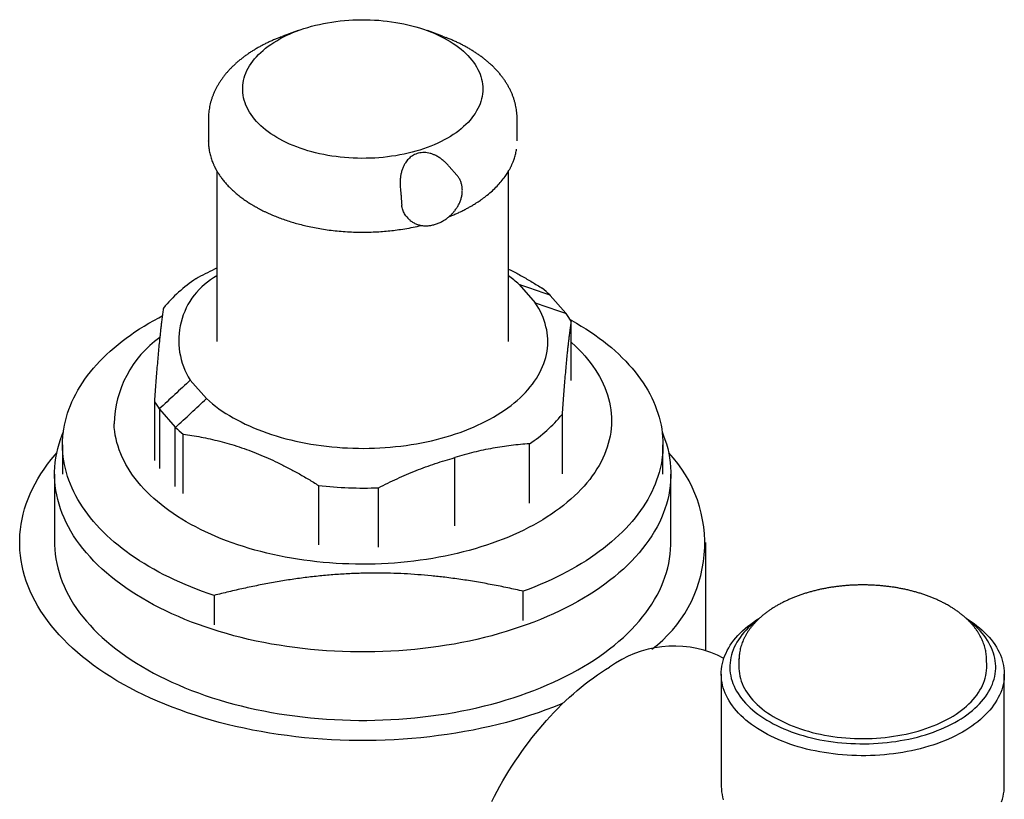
# Model space of a CAD drawing. Header units: millimetres. Extents: x 8 to 968, y 12 to 1099.
# Tile 17 of 73: x 895 to 953, y 126 to 172. Entities that reach past the tile are written whole.
import ezdxf

# ---------------------------------------------------------------- set-up
doc = ezdxf.new("R2010")
doc.units = ezdxf.units.MM

msp = doc.modelspace()

# ---------------------------------------------------------------- linework, layer by layer
at = {"color": 7, "linetype": 'Continuous', "lineweight": 30}
for p, q in [((911.475, 171.064), (910.591, 170.738)), ((919.901, 170.738), (919.016, 171.064)), ((910.457, 170.687), (910.591, 170.738)), ((906.246, 165.909), (906.246, 164.638)), ((924.246, 164.638), (924.246, 165.909)), ((906.246, 164.62), (906.246, 164.638)), ((924.246, 164.638), (924.246, 164.632)), ((920.731, 162.639), (920.285, 163.149)), ((906.746, 162.877), (906.746, 152.943)), ((923.746, 152.943), (923.746, 162.878)), ((917.805, 160.212), (917.87, 160.138)), ((924.359, 156.273), (925.3, 155.197)), ((926.165, 155.647), (926.178, 155.632)), ((926.165, 155.647), (926.167, 155.644)), ((926.168, 155.644), (926.165, 155.647)), ((926.167, 155.644), (926.178, 155.632)), ((926.178, 155.632), (926.168, 155.644)), ((926.178, 155.632), (926.179, 155.63)), ((926.179, 155.63), (927.09, 154.588)), ((927.09, 154.588), (927.103, 154.574)), ((927.103, 154.574), (927.105, 154.571)), ((927.392, 150.667), (927.392, 154.123)), ((905.192, 150.688), (906.132, 149.613)), ((903.099, 149.46), (903.099, 146.004)), ((903.388, 149.008), (903.386, 149.011)), ((903.386, 149.011), (903.389, 149.008)), ((903.399, 148.996), (903.388, 149.008)), ((903.389, 149.008), (903.399, 148.996)), ((903.399, 148.996), (903.401, 148.994)), ((903.401, 148.994), (904.312, 147.952)), ((903.401, 148.994), (903.401, 145.538)), ((926.862, 148.688), (926.862, 145.232)), ((904.312, 147.952), (904.324, 147.938)), ((904.312, 144.496), (904.312, 147.952)), ((904.324, 147.938), (904.327, 147.935)), ((904.782, 144.079), (904.782, 147.535)), ((924.966, 143.528), (924.966, 146.984)), ((897.746, 146.921), (897.746, 145.215)), ((932.746, 145.215), (932.746, 146.921)), ((920.607, 142.202), (920.607, 146.173)), ((897.283, 145.215), (897.283, 141.231)), ((933.208, 141.231), (933.208, 145.215)), ((912.67, 144.553), (912.67, 141.097)), ((916.17, 140.965), (916.17, 144.421)), ((935.246, 134.972), (935.246, 141.231)), ((924.604, 136.679), (924.604, 138.384)), ((906.581, 138.144), (906.581, 136.438)), ((936.29, 134.46), (935.922, 134.667)), ((937.177, 134.438), (937.168, 134.023)), ((937.177, 134.438), (937.177, 134.443)), ((951.617, 134.021), (951.608, 134.436)), ((951.608, 134.436), (951.609, 134.432)), ((936.143, 133.563), (936.142, 127.03)), ((952.642, 127.028), (952.643, 133.561))]:
    msp.add_line(p, q, dxfattribs=at)
at = {"color": 7, "linetype": 'Continuous', "lineweight": 30, "flags": 128}
for points in [[(921.495, 169.48), (921.604, 169.35), (921.705, 169.217), (921.798, 169.082), (921.882, 168.945), (921.958, 168.807), (922.025, 168.667), (922.083, 168.526), (922.132, 168.384), (922.173, 168.241), (922.205, 168.097), (922.227, 167.952), (922.241, 167.807), (922.246, 167.662), (922.241, 167.517), (922.228, 167.372), (922.206, 167.228), (922.174, 167.084), (922.134, 166.941), (922.085, 166.798), (922.027, 166.657), (921.96, 166.517), (921.885, 166.379), (921.801, 166.242), (921.708, 166.107), (921.608, 165.974), (921.499, 165.844), (921.382, 165.715), (921.257, 165.589), (921.124, 165.466), (920.984, 165.346), (920.837, 165.228), (920.682, 165.114), (920.52, 165.003), (920.351, 164.895), (920.176, 164.791), (919.995, 164.691), (919.807, 164.594), (919.613, 164.502), (919.414, 164.413), (919.21, 164.329), (919, 164.249), (918.786, 164.173), (918.567, 164.102), (918.343, 164.036), (918.116, 163.974), (917.885, 163.917), (917.65, 163.865), (917.413, 163.817), (917.173, 163.775), (916.93, 163.737), (916.685, 163.705), (916.438, 163.678), (916.19, 163.656), (915.94, 163.639), (915.69, 163.627), (915.438, 163.62), (915.187, 163.619), (914.936, 163.623), (914.685, 163.632), (914.435, 163.646), (914.186, 163.665), (913.938, 163.69), (913.692, 163.719), (913.448, 163.754), (913.207, 163.794), (912.967, 163.839), (912.731, 163.888), (912.498, 163.943), (912.269, 164.002), (912.044, 164.066), (911.822, 164.135), (911.605, 164.208), (911.393, 164.286), (911.186, 164.368), (910.984, 164.454), (910.787, 164.544), (910.596, 164.639), (910.411, 164.737), (910.233, 164.839), (910.061, 164.945), (909.895, 165.054), (909.737, 165.167), (909.585, 165.282), (909.441, 165.401), (909.304, 165.523), (909.175, 165.647), (909.054, 165.775), (908.941, 165.904), (908.836, 166.036), (908.739, 166.17), (908.65, 166.306), (908.57, 166.443), (908.499, 166.582), (908.436, 166.723), (908.383, 166.864), (908.338, 167.007), (908.301, 167.151), (908.274, 167.295), (908.256, 167.44), (908.247, 167.585), (908.247, 167.73), (908.256, 167.875), (908.273, 168.019), (908.3, 168.164), (908.336, 168.307), (908.381, 168.45), (908.434, 168.592), (908.497, 168.732), (908.568, 168.871), (908.647, 169.009), (908.736, 169.145), (908.832, 169.279), (908.937, 169.411), (909.05, 169.54), (909.171, 169.668), (909.3, 169.792), (909.436, 169.914), (909.58, 170.033), (909.731, 170.149), (909.889, 170.261), (910.055, 170.371), (910.227, 170.477), (910.405, 170.579), (910.59, 170.677), (910.78, 170.772), (910.977, 170.862), (911.179, 170.949), (911.386, 171.031), (911.598, 171.109), (911.815, 171.182), (912.036, 171.251), (912.261, 171.315), (912.49, 171.375), (912.723, 171.429), (912.959, 171.479), (913.198, 171.524), (913.44, 171.564), (913.684, 171.599), (913.93, 171.629), (914.177, 171.653), (914.426, 171.673), (914.676, 171.687), (914.927, 171.697), (915.178, 171.7), (915.43, 171.699), (915.681, 171.693), (915.931, 171.681), (916.181, 171.664), (916.429, 171.642), (916.676, 171.615), (916.921, 171.583), (917.164, 171.546), (917.405, 171.504), (917.642, 171.456), (917.877, 171.404), (918.108, 171.347), (918.335, 171.286), (918.559, 171.219), (918.778, 171.148), (918.993, 171.073), (919.203, 170.993), (919.407, 170.909), (919.607, 170.821), (919.8, 170.728), (919.988, 170.632), (920.17, 170.532), (920.345, 170.428), (920.514, 170.32), (920.676, 170.209), (920.831, 170.095), (920.979, 169.978), (921.12, 169.858), (921.253, 169.734), (921.378, 169.609), (921.495, 169.48)], [(919.901, 170.738), (920.097, 170.663), (920.102, 170.661)], [(906.132, 149.613), (906.302, 149.462), (906.48, 149.314), (906.666, 149.17), (906.858, 149.028), (907.058, 148.89), (907.264, 148.755), (907.477, 148.624), (907.696, 148.496), (907.922, 148.372), (908.154, 148.252), (908.392, 148.135), (908.635, 148.023), (908.884, 147.915), (909.138, 147.811), (909.398, 147.711), (909.662, 147.616), (909.931, 147.525), (910.205, 147.438), (910.482, 147.356), (910.764, 147.279), (911.049, 147.207), (911.338, 147.139), (911.63, 147.077), (911.925, 147.019), (912.223, 146.966), (912.524, 146.918), (912.826, 146.875), (913.131, 146.837), (913.438, 146.804), (913.746, 146.777), (914.055, 146.754), (914.365, 146.737), (914.676, 146.725), (914.988, 146.718), (915.299, 146.716), (915.611, 146.72), (915.922, 146.729), (916.233, 146.742), (916.543, 146.762), (916.852, 146.786), (917.159, 146.815), (917.465, 146.85), (917.769, 146.889), (918.071, 146.934), (918.371, 146.983), (918.668, 147.038), (918.962, 147.098), (919.253, 147.162), (919.541, 147.231), (919.825, 147.305), (920.105, 147.384), (920.381, 147.467), (920.653, 147.555), (920.921, 147.648), (921.183, 147.745), (921.441, 147.846), (921.694, 147.951), (921.941, 148.061), (922.182, 148.175), (922.418, 148.292), (922.648, 148.414), (922.871, 148.539), (923.089, 148.668), (923.299, 148.801), (923.503, 148.937), (923.7, 149.077), (923.89, 149.219), (924.073, 149.365), (924.248, 149.514), (924.416, 149.665), (924.577, 149.82), (924.729, 149.977), (924.873, 150.136), (925.01, 150.298), (925.138, 150.462), (925.258, 150.628), (925.37, 150.796), (925.473, 150.966), (925.568, 151.137), (925.654, 151.31), (925.731, 151.484), (925.8, 151.66), (925.86, 151.836), (925.911, 152.014), (925.953, 152.192), (925.986, 152.371), (926.01, 152.551), (926.025, 152.73), (926.031, 152.91), (926.028, 153.09), (926.016, 153.27), (925.996, 153.45), (925.966, 153.629), (925.927, 153.807), (925.879, 153.985), (925.823, 154.162), (925.757, 154.338), (925.683, 154.513), (925.6, 154.686), (925.508, 154.858), (925.408, 155.028), (925.3, 155.197)], [(906.581, 138.144), (906.235, 138.26), (905.894, 138.382), (905.558, 138.507), (905.227, 138.637), (904.902, 138.772), (904.582, 138.911), (904.267, 139.054), (903.958, 139.201), (903.655, 139.352), (903.358, 139.507), (903.067, 139.666), (902.783, 139.829), (902.505, 139.995), (902.234, 140.165), (901.97, 140.339), (901.712, 140.516), (901.462, 140.696), (901.219, 140.88), (900.983, 141.067), (900.755, 141.257), (900.534, 141.45), (900.321, 141.645), (900.116, 141.844), (899.919, 142.045), (899.729, 142.249), (899.548, 142.455), (899.375, 142.664), (899.211, 142.874), (899.055, 143.087), (898.907, 143.302), (898.768, 143.519), (898.637, 143.737), (898.515, 143.958), (898.402, 144.179), (898.298, 144.402), (898.203, 144.627), (898.116, 144.853), (898.039, 145.079), (897.97, 145.307), (897.911, 145.536), (897.861, 145.765), (897.819, 145.995), (897.787, 146.226), (897.764, 146.456), (897.75, 146.687), (897.746, 146.918), (897.75, 147.15), (897.764, 147.381), (897.787, 147.611), (897.819, 147.842), (897.86, 148.072), (897.91, 148.301), (897.969, 148.53), (898.037, 148.758), (898.115, 148.984), (898.201, 149.21), (898.296, 149.435), (898.4, 149.658), (898.513, 149.88), (898.635, 150.1), (898.765, 150.318), (898.904, 150.535), (899.052, 150.75), (899.208, 150.963), (899.372, 151.174), (899.545, 151.382), (899.726, 151.589), (899.915, 151.792), (900.112, 151.994), (900.317, 152.192), (900.53, 152.388), (900.75, 152.581), (900.978, 152.771), (901.214, 152.958), (901.457, 153.142), (901.707, 153.322), (901.964, 153.499), (902.228, 153.673), (902.499, 153.843), (902.777, 154.01), (903.061, 154.172), (903.352, 154.331), (903.562, 154.442)], [(927.329, 154.228), (927.424, 154.176), (927.708, 154.013), (927.986, 153.847), (928.257, 153.676), (928.522, 153.503), (928.779, 153.326), (929.029, 153.145), (929.273, 152.962), (929.508, 152.775), (929.737, 152.585), (929.957, 152.392), (930.17, 152.196), (930.375, 151.998), (930.573, 151.796), (930.762, 151.593), (930.943, 151.387), (931.116, 151.178), (931.28, 150.967), (931.437, 150.755), (931.584, 150.54), (931.724, 150.323), (931.854, 150.104), (931.976, 149.884), (932.089, 149.662), (932.193, 149.439), (932.289, 149.215), (932.375, 148.989), (932.452, 148.762), (932.521, 148.534), (932.58, 148.306), (932.631, 148.076), (932.672, 147.847), (932.704, 147.616), (932.727, 147.385), (932.741, 147.154), (932.746, 146.923), (932.741, 146.692), (932.728, 146.461), (932.705, 146.23), (932.673, 146), (932.632, 145.77), (932.582, 145.541), (932.522, 145.312), (932.454, 145.084), (932.377, 144.857), (932.29, 144.632), (932.195, 144.407), (932.091, 144.184), (931.978, 143.962), (931.857, 143.742), (931.726, 143.523), (931.587, 143.306), (931.44, 143.092), (931.284, 142.879), (931.119, 142.668), (930.947, 142.459), (930.766, 142.253), (930.577, 142.049), (930.38, 141.848), (930.175, 141.65), (929.962, 141.454), (929.741, 141.261), (929.513, 141.071), (929.277, 140.884), (929.035, 140.7), (928.784, 140.52), (928.527, 140.342), (928.263, 140.169), (927.992, 139.999), (927.714, 139.832), (927.43, 139.669), (927.139, 139.51), (926.843, 139.355), (926.54, 139.204), (926.231, 139.057), (925.916, 138.914), (925.596, 138.775), (925.271, 138.64), (924.94, 138.51), (924.604, 138.384)], [(927.392, 152.907), (927.43, 152.873), (927.632, 152.687), (927.825, 152.498), (928.01, 152.307), (928.185, 152.112), (928.352, 151.916), (928.51, 151.716), (928.659, 151.515), (928.798, 151.311), (928.929, 151.105), (929.05, 150.897), (929.161, 150.688), (929.263, 150.477), (929.355, 150.264), (929.438, 150.05), (929.511, 149.835), (929.574, 149.619), (929.627, 149.402), (929.671, 149.185), (929.704, 148.966), (929.728, 148.748), (929.742, 148.529), (929.746, 148.309), (929.739, 148.09), (929.723, 147.871), (929.697, 147.653), (929.661, 147.435), (929.616, 147.217), (929.56, 147), (929.495, 146.784), (929.419, 146.57), (929.335, 146.356), (929.24, 146.144), (929.136, 145.933), (929.022, 145.724), (928.899, 145.517), (928.767, 145.311), (928.625, 145.108), (928.474, 144.907), (928.314, 144.708), (928.145, 144.512), (927.967, 144.318), (927.781, 144.128), (927.586, 143.94), (927.382, 143.755), (927.17, 143.573), (926.95, 143.394), (926.722, 143.219), (926.486, 143.047), (926.243, 142.879), (925.991, 142.715), (925.733, 142.555), (925.467, 142.398), (925.195, 142.246), (924.915, 142.097), (924.629, 141.953), (924.336, 141.814), (924.037, 141.679), (923.733, 141.548), (923.422, 141.422), (923.106, 141.301), (922.784, 141.185), (922.457, 141.073), (922.125, 140.967), (921.789, 140.865), (921.448, 140.769), (921.103, 140.678), (920.753, 140.592), (920.4, 140.511), (920.044, 140.436), (919.684, 140.366), (919.321, 140.302), (918.956, 140.243), (918.587, 140.19), (918.217, 140.142), (917.844, 140.1), (917.47, 140.064), (917.094, 140.033), (916.717, 140.008), (916.339, 139.988), (915.96, 139.975), (915.581, 139.967), (915.201, 139.964), (914.822, 139.968), (914.442, 139.977), (914.064, 139.992), (913.686, 140.013), (913.309, 140.039), (912.933, 140.072), (912.56, 140.109), (912.187, 140.153), (911.818, 140.202), (911.45, 140.256), (911.085, 140.316), (910.723, 140.382), (910.364, 140.453), (910.008, 140.53), (909.656, 140.611), (909.307, 140.699), (908.963, 140.791), (908.623, 140.888), (908.288, 140.991), (907.957, 141.099), (907.632, 141.211), (907.311, 141.329), (906.996, 141.451), (906.687, 141.578), (906.383, 141.71), (906.086, 141.846), (905.795, 141.987), (905.51, 142.132), (905.232, 142.281), (904.961, 142.434), (904.697, 142.592), (904.44, 142.753), (904.191, 142.918), (903.949, 143.087), (903.715, 143.26), (903.489, 143.436), (903.271, 143.615), (903.061, 143.798), (902.859, 143.983), (902.666, 144.172), (902.482, 144.364), (902.306, 144.558), (902.139, 144.755), (901.981, 144.954), (901.832, 145.156), (901.693, 145.359), (901.563, 145.565), (901.442, 145.773), (901.33, 145.982), (901.228, 146.193), (901.136, 146.406), (901.053, 146.62), (900.98, 146.835), (900.917, 147.051), (900.864, 147.268), (900.82, 147.486), (900.787, 147.704), (900.763, 147.923), (900.75, 148.142), (900.75, 148.142)], [(928.112, 137.98), (927.779, 137.788), (927.438, 137.601), (927.089, 137.419), (926.731, 137.243), (926.366, 137.072), (925.993, 136.907), (925.612, 136.747), (925.225, 136.593), (924.83, 136.446), (924.43, 136.304), (924.022, 136.168), (923.609, 136.038), (923.19, 135.915), (922.766, 135.798), (922.336, 135.688), (921.902, 135.584), (921.463, 135.487), (921.019, 135.396), (920.572, 135.312), (920.121, 135.235), (919.667, 135.165), (919.21, 135.102), (918.75, 135.045), (918.287, 134.996), (917.823, 134.953), (917.357, 134.918), (916.889, 134.889), (916.42, 134.868), (915.951, 134.854), (915.481, 134.847), (915.01, 134.847), (914.54, 134.854), (914.071, 134.868), (913.602, 134.889), (913.134, 134.918), (912.668, 134.953), (912.204, 134.996), (911.741, 135.045), (911.281, 135.102), (910.824, 135.165), (910.37, 135.235), (909.919, 135.312), (909.472, 135.396), (909.028, 135.487), (908.589, 135.584), (908.155, 135.688), (907.725, 135.798), (907.301, 135.915), (906.882, 136.039), (906.469, 136.168), (906.061, 136.304), (905.661, 136.446), (905.266, 136.593), (904.879, 136.747), (904.498, 136.907), (904.125, 137.072), (903.76, 137.243), (903.402, 137.419), (903.053, 137.601), (902.712, 137.788), (902.379, 137.98), (902.055, 138.177), (901.741, 138.378), (901.435, 138.585), (901.139, 138.796), (900.853, 139.011), (900.577, 139.231), (900.31, 139.454), (900.054, 139.682), (899.809, 139.914), (899.574, 140.149), (899.349, 140.387), (899.136, 140.629), (898.933, 140.874), (898.742, 141.122), (898.562, 141.373), (898.393, 141.626), (898.237, 141.882), (898.091, 142.14), (897.958, 142.401), (897.836, 142.663), (897.726, 142.927), (897.628, 143.192), (897.543, 143.459), (897.469, 143.727), (897.408, 143.997), (897.359, 144.267), (897.322, 144.537), (897.297, 144.808), (897.285, 145.08), (897.285, 145.351), (897.297, 145.622), (897.322, 145.894), (897.359, 146.164), (897.408, 146.434), (897.469, 146.703), (897.543, 146.971), (897.628, 147.238), (897.726, 147.504), (897.794, 147.67)], [(932.697, 147.67), (932.765, 147.504), (932.863, 147.238), (932.949, 146.971), (933.022, 146.703), (933.083, 146.434), (933.133, 146.164), (933.17, 145.893), (933.194, 145.622), (933.206, 145.351), (933.206, 145.079), (933.194, 144.808), (933.169, 144.537), (933.133, 144.266), (933.083, 143.996), (933.022, 143.727), (932.948, 143.459), (932.863, 143.192), (932.765, 142.927), (932.655, 142.663), (932.534, 142.401), (932.4, 142.14), (932.255, 141.882), (932.098, 141.626), (931.929, 141.373), (931.749, 141.122), (931.558, 140.874), (931.355, 140.629), (931.142, 140.387), (930.918, 140.148), (930.682, 139.913), (930.437, 139.682), (930.181, 139.454), (929.914, 139.231), (929.638, 139.011), (929.352, 138.796), (929.056, 138.585), (928.75, 138.378), (928.436, 138.176), (928.112, 137.98)], [(926.917, 131.855), (926.788, 131.802), (926.357, 131.631), (925.918, 131.467), (925.471, 131.309), (925.018, 131.158), (924.558, 131.013), (924.091, 130.876), (923.619, 130.746), (923.14, 130.623), (922.657, 130.507), (922.168, 130.399), (921.674, 130.298), (921.176, 130.205), (920.674, 130.119), (920.169, 130.041), (919.659, 129.97), (919.147, 129.907), (918.632, 129.852), (918.115, 129.805), (917.596, 129.765), (917.075, 129.734), (916.554, 129.71), (916.031, 129.694), (915.507, 129.686), (914.984, 129.686), (914.46, 129.694), (913.937, 129.71), (913.415, 129.734), (912.895, 129.766), (912.376, 129.805), (911.858, 129.852), (911.344, 129.907), (910.832, 129.97), (910.322, 130.041), (909.817, 130.119), (909.315, 130.205), (908.817, 130.298), (908.323, 130.399), (907.834, 130.507), (907.351, 130.623), (906.872, 130.746), (906.4, 130.876), (905.933, 131.013), (905.473, 131.158), (905.02, 131.309), (904.573, 131.467), (904.134, 131.631), (903.703, 131.803), (903.279, 131.98), (902.864, 132.164), (902.457, 132.354), (902.059, 132.551), (901.669, 132.753), (901.29, 132.961), (900.919, 133.175), (900.559, 133.394), (900.209, 133.619), (899.869, 133.849), (899.539, 134.083), (899.22, 134.323), (898.913, 134.568), (898.616, 134.817), (898.331, 135.07), (898.057, 135.328), (897.796, 135.59), (897.546, 135.855), (897.308, 136.125), (897.083, 136.398), (896.87, 136.674), (896.669, 136.953), (896.482, 137.235), (896.307, 137.52), (896.145, 137.808), (895.996, 138.097), (895.861, 138.389), (895.739, 138.683), (895.63, 138.979), (895.534, 139.276), (895.453, 139.575), (895.384, 139.874), (895.33, 140.175), (895.288, 140.476), (895.261, 140.778), (895.247, 141.08), (895.247, 141.382), (895.261, 141.685), (895.288, 141.986), (895.33, 142.288), (895.384, 142.588), (895.453, 142.888), (895.535, 143.187), (895.63, 143.484), (895.739, 143.779), (895.861, 144.073), (895.997, 144.365), (896.145, 144.655), (896.307, 144.943), (896.482, 145.228), (896.67, 145.51), (896.87, 145.789), (897.083, 146.065), (897.308, 146.338), (897.413, 146.459)], [(897.283, 141.231), (897.285, 141.096), (897.297, 140.824), (897.322, 140.553), (897.359, 140.283), (897.408, 140.013), (897.469, 139.743), (897.543, 139.475), (897.628, 139.208), (897.726, 138.943), (897.836, 138.679), (897.958, 138.417), (898.091, 138.156), (898.237, 137.898), (898.393, 137.642), (898.562, 137.389), (898.742, 137.138), (898.933, 136.89), (899.136, 136.645), (899.349, 136.403), (899.574, 136.165), (899.809, 135.929), (900.054, 135.698), (900.31, 135.47), (900.577, 135.247), (900.853, 135.027), (901.139, 134.812), (901.435, 134.601), (901.741, 134.394), (902.055, 134.193), (902.379, 133.996), (902.712, 133.804), (903.053, 133.617), (903.402, 133.435), (903.76, 133.259), (904.125, 133.088), (904.498, 132.923), (904.879, 132.763), (905.266, 132.609), (905.661, 132.462), (906.061, 132.32), (906.469, 132.184), (906.882, 132.054), (907.301, 131.931), (907.725, 131.814), (908.155, 131.704), (908.589, 131.6), (909.028, 131.503), (909.472, 131.412), (909.919, 131.328), (910.37, 131.251), (910.824, 131.181), (911.281, 131.118), (911.741, 131.061), (912.204, 131.012), (912.668, 130.969), (913.134, 130.934), (913.602, 130.905), (914.071, 130.884), (914.54, 130.87), (915.01, 130.863), (915.481, 130.863), (915.951, 130.87), (916.42, 130.884), (916.889, 130.905), (917.357, 130.934), (917.823, 130.969), (918.287, 131.012), (918.75, 131.061), (919.21, 131.117), (919.667, 131.181), (920.121, 131.251), (920.572, 131.328), (921.019, 131.412), (921.463, 131.503), (921.902, 131.6), (922.336, 131.704), (922.766, 131.814), (923.19, 131.931), (923.609, 132.054), (924.022, 132.184), (924.43, 132.32), (924.83, 132.461), (925.225, 132.609), (925.612, 132.763), (925.993, 132.923), (926.366, 133.088), (926.731, 133.259), (927.089, 133.435), (927.438, 133.617), (927.779, 133.804), (928.112, 133.995), (928.436, 134.192), (928.75, 134.394), (929.056, 134.601), (929.352, 134.812), (929.638, 135.027), (929.914, 135.246), (930.181, 135.47), (930.437, 135.698), (930.682, 135.929), (930.918, 136.164), (931.142, 136.403), (931.355, 136.645), (931.558, 136.89), (931.749, 137.138), (931.929, 137.389), (932.098, 137.642), (932.255, 137.898), (932.4, 138.156), (932.534, 138.416), (932.655, 138.679), (932.765, 138.943), (932.863, 139.208), (932.948, 139.475), (933.022, 139.743), (933.083, 140.012), (933.133, 140.282), (933.169, 140.553), (933.194, 140.824), (933.206, 141.095), (933.208, 141.231)], [(950.411, 136.819), (950.528, 136.746), (950.707, 136.627), (950.879, 136.504), (951.044, 136.379), (951.202, 136.251), (951.352, 136.119), (951.495, 135.985), (951.629, 135.848), (951.757, 135.709), (951.875, 135.567), (951.986, 135.423), (952.089, 135.277), (952.183, 135.129), (952.268, 134.98), (952.345, 134.829), (952.414, 134.676), (952.473, 134.523), (952.524, 134.368), (952.565, 134.212), (952.598, 134.056), (952.622, 133.899), (952.637, 133.742), (952.643, 133.584), (952.64, 133.427), (952.627, 133.27), (952.606, 133.113), (952.576, 132.956), (952.537, 132.8), (952.489, 132.645), (952.432, 132.491), (952.366, 132.338), (952.292, 132.187), (952.209, 132.037), (952.117, 131.889), (952.017, 131.742), (951.909, 131.598), (951.792, 131.455), (951.667, 131.315), (951.535, 131.178), (951.394, 131.043), (951.246, 130.911), (951.09, 130.781), (950.928, 130.655), (950.757, 130.532), (950.58, 130.412), (950.397, 130.296), (950.206, 130.183), (950.01, 130.074), (949.807, 129.969), (949.598, 129.867), (949.383, 129.77), (949.163, 129.677), (948.938, 129.588), (948.708, 129.503), (948.473, 129.423), (948.234, 129.348), (947.991, 129.277), (947.743, 129.21), (947.492, 129.149), (947.238, 129.092), (946.98, 129.04), (946.72, 128.993), (946.457, 128.952), (946.191, 128.915), (945.924, 128.883), (945.655, 128.856), (945.385, 128.835), (945.114, 128.818), (944.842, 128.807), (944.569, 128.801), (944.296, 128.801), (944.023, 128.805), (943.751, 128.815), (943.48, 128.83), (943.209, 128.85), (942.94, 128.875), (942.672, 128.905), (942.406, 128.941), (942.142, 128.981), (941.881, 129.027), (941.623, 129.077), (941.367, 129.132), (941.115, 129.192), (940.867, 129.257), (940.622, 129.327), (940.381, 129.401), (940.145, 129.48), (939.914, 129.564), (939.687, 129.651), (939.466, 129.743), (939.25, 129.839), (939.039, 129.94), (938.835, 130.044), (938.636, 130.152), (938.444, 130.263), (938.258, 130.379), (938.079, 130.498), (937.907, 130.62), (937.742, 130.745), (937.584, 130.874), (937.434, 131.005), (937.291, 131.139), (937.156, 131.276), (937.029, 131.416), (936.91, 131.557), (936.799, 131.701), (936.697, 131.847), (936.603, 131.995), (936.517, 132.145), (936.44, 132.296), (936.372, 132.448), (936.313, 132.602), (936.262, 132.757), (936.22, 132.912), (936.187, 133.068), (936.164, 133.225), (936.149, 133.383), (936.143, 133.54), (936.146, 133.697), (936.158, 133.855), (936.18, 134.012), (936.21, 134.168), (936.249, 134.324), (936.297, 134.479), (936.354, 134.633), (936.42, 134.786), (936.494, 134.937), (936.577, 135.087), (936.669, 135.236), (936.769, 135.382), (936.877, 135.527), (936.994, 135.669), (937.118, 135.809), (937.251, 135.947), (937.391, 136.082), (937.54, 136.214), (937.695, 136.343), (937.858, 136.469), (938.028, 136.593), (938.205, 136.712), (938.379, 136.822)], [(938.242, 136.692), (938.157, 136.627), (938.003, 136.503), (937.857, 136.375), (937.719, 136.245), (937.588, 136.112), (937.466, 135.977), (937.351, 135.839), (937.245, 135.699), (937.147, 135.558), (937.057, 135.414), (936.976, 135.268), (936.904, 135.122), (936.84, 134.973), (936.785, 134.824), (936.739, 134.673), (936.702, 134.522), (936.674, 134.37), (936.655, 134.218), (936.645, 134.065), (936.644, 133.913), (936.651, 133.76), (936.669, 133.608), (936.695, 133.456), (936.73, 133.304), (936.773, 133.153), (936.826, 133.004), (936.888, 132.855), (936.958, 132.708), (937.037, 132.562), (937.125, 132.418), (937.221, 132.276), (937.325, 132.135), (937.438, 131.997), (937.559, 131.861), (937.688, 131.728), (937.824, 131.597), (937.969, 131.469), (938.12, 131.344), (938.279, 131.222), (938.446, 131.103), (938.619, 130.987), (938.799, 130.875), (938.985, 130.767), (939.178, 130.662), (939.376, 130.561), (939.581, 130.464), (939.791, 130.371), (940.007, 130.283), (940.227, 130.199), (940.453, 130.119), (940.683, 130.043), (940.918, 129.972), (941.156, 129.906), (941.398, 129.845), (941.644, 129.788), (941.893, 129.736), (942.145, 129.69), (942.4, 129.648), (942.657, 129.611), (942.915, 129.579), (943.176, 129.553), (943.438, 129.531), (943.701, 129.515), (943.965, 129.504), (944.23, 129.498), (944.494, 129.498), (944.759, 129.502), (945.023, 129.512), (945.286, 129.527), (945.548, 129.547), (945.809, 129.572), (946.069, 129.603), (946.326, 129.638), (946.581, 129.679), (946.834, 129.725), (947.083, 129.775), (947.33, 129.831), (947.573, 129.891), (947.813, 129.956), (948.048, 130.026), (948.279, 130.1), (948.506, 130.179), (948.728, 130.262), (948.945, 130.35), (949.156, 130.441), (949.362, 130.537), (949.562, 130.637), (949.756, 130.741), (949.944, 130.849), (950.126, 130.96), (950.3, 131.074), (950.468, 131.193), (950.629, 131.314), (950.782, 131.438), (950.928, 131.566), (951.067, 131.696), (951.197, 131.829), (951.32, 131.964), (951.435, 132.102), (951.541, 132.242), (951.639, 132.383), (951.729, 132.527), (951.81, 132.672), (951.882, 132.819), (951.946, 132.968), (952.001, 133.117), (952.047, 133.267), (952.084, 133.419), (952.112, 133.571), (952.131, 133.723), (952.141, 133.876), (952.142, 134.028), (952.134, 134.181), (952.117, 134.333), (952.091, 134.485), (952.056, 134.637), (952.012, 134.787), (951.959, 134.937), (951.898, 135.086), (951.827, 135.233), (951.748, 135.379), (951.661, 135.523), (951.565, 135.665), (951.46, 135.806), (951.348, 135.944), (951.227, 136.08), (951.098, 136.213), (950.961, 136.344), (950.817, 136.472), (950.665, 136.597), (950.546, 136.69)], [(922.767, 126.133), (922.921, 126.435), (923.08, 126.735), (923.244, 127.033), (923.413, 127.328), (923.585, 127.621), (923.762, 127.911), (923.943, 128.198), (924.129, 128.481), (924.318, 128.761), (924.51, 129.037), (924.707, 129.309), (924.906, 129.578), (925.109, 129.841), (925.316, 130.101), (925.525, 130.356), (925.737, 130.606), (925.952, 130.851), (926.17, 131.09), (926.39, 131.325), (926.612, 131.554), (926.836, 131.777), (927.063, 131.994), (927.291, 132.206), (927.521, 132.411), (927.752, 132.61), (927.985, 132.803), (928.218, 132.989), (928.453, 133.168), (928.689, 133.341), (928.925, 133.507), (929.162, 133.665), (929.399, 133.817), (929.636, 133.961)], [(937.168, 134.023), (937.17, 133.88), (937.18, 133.733), (937.199, 133.586), (937.227, 133.44), (937.264, 133.294), (937.31, 133.149), (937.364, 133.005), (937.428, 132.863), (937.5, 132.722), (937.58, 132.582), (937.67, 132.444), (937.767, 132.308), (937.873, 132.174), (937.987, 132.042), (938.109, 131.913), (938.239, 131.786), (938.376, 131.662), (938.521, 131.541), (938.673, 131.423), (938.832, 131.308), (938.999, 131.197), (939.172, 131.088), (939.351, 130.984), (939.537, 130.883), (939.729, 130.786), (939.927, 130.693), (940.13, 130.604), (940.338, 130.519), (940.552, 130.439), (940.77, 130.363), (940.993, 130.291), (941.22, 130.224), (941.451, 130.162), (941.686, 130.104), (941.924, 130.051), (942.165, 130.004), (942.409, 129.961), (942.656, 129.923), (942.904, 129.89), (943.155, 129.862), (943.407, 129.839), (943.66, 129.822), (943.914, 129.809), (944.169, 129.802), (944.424, 129.8), (944.679, 129.803), (944.933, 129.812), (945.187, 129.825), (945.44, 129.844), (945.692, 129.868), (945.942, 129.897), (946.19, 129.931), (946.436, 129.97), (946.679, 130.014), (946.919, 130.063), (947.157, 130.117), (947.391, 130.176), (947.621, 130.239), (947.847, 130.307), (948.069, 130.38), (948.286, 130.457), (948.498, 130.539), (948.705, 130.624), (948.907, 130.714), (949.104, 130.808), (949.294, 130.906), (949.478, 131.008), (949.656, 131.113), (949.828, 131.222), (949.992, 131.335), (950.15, 131.45), (950.3, 131.569), (950.444, 131.691), (950.579, 131.816), (950.707, 131.943), (950.827, 132.073), (950.939, 132.205), (951.043, 132.339), (951.138, 132.476), (951.225, 132.614), (951.304, 132.754), (951.374, 132.896), (951.435, 133.039), (951.488, 133.183), (951.532, 133.328), (951.567, 133.474), (951.592, 133.62), (951.609, 133.767), (951.617, 133.914), (951.617, 134.021)], [(936.142, 127.03), (936.142, 127.007), (936.148, 126.85), (936.163, 126.692), (936.187, 126.536), (936.219, 126.379), (936.261, 126.224)], [(952.488, 126.112), (952.536, 126.267), (952.575, 126.423), (952.605, 126.58), (952.626, 126.737), (952.639, 126.894), (952.642, 127.028)]]:
    msp.add_lwpolyline(points, dxfattribs=at)
at = {"color": 7, "linetype": 'Continuous', "lineweight": 30}
for centre, radius, start, end in [((908.827, 153.002), 4.309, 118.87918, 212.47864), ((919.148, 150.539), 7.748, 47.73041, 53.6002), ((910.199, 149.492), 8.506, 123.33471, 140.56758), ((920.225, 149.345), 8.66, 46.69635, 50.70461), ((922.291, 151.18), 5.889, 29.98537, 35.16922), ((907.091, 148.005), 6.343, 125.46093, 178.76898), ((908.2, 152.403), 5.889, 209.98538, 215.16922), ((920.292, 154.09), 8.506, 303.33471, 320.56758), ((910.266, 154.238), 8.66, 226.69635, 230.70461), ((927.484, 141.174), 7.696, 306.8668, 43.36866), ((915.245, 166.395), 21.993, 263.27596, 272.41069), ((933.389, 128.878), 6.318, 66.36755, 126.44319)]:
    msp.add_arc(centre, radius, start, end, dxfattribs=at)
for centre, major_axis, ratio, start_param, end_param in [((925.732, 155.422), (10.538, -3.673), 0.031807, 1.540829, 1.71252), ((925.732, 155.422), (10.538, -3.673), 0.031807, 4.682422, 4.854113), ((904.759, 149.312), (10.527, 9.784), 0.049865, 1.483433, 1.655124), ((904.759, 149.312), (10.527, 9.784), 0.049865, 4.625025, 4.796717)]:
    msp.add_ellipse(centre, major_axis=major_axis, ratio=ratio, start_param=start_param, end_param=end_param, dxfattribs=at)
for points, knots in [([(910.454, 170.686), (910.441, 170.681), (910.356, 170.649), (910.202, 170.587), (909.992, 170.497), (909.785, 170.404), (909.583, 170.306), (909.385, 170.204), (909.191, 170.099), (909.001, 169.99), (908.816, 169.877), (908.636, 169.76), (908.462, 169.64), (908.292, 169.516), (908.128, 169.389), (907.97, 169.258), (907.818, 169.124), (907.672, 168.987), (907.532, 168.847), (907.399, 168.704), (907.272, 168.558), (907.152, 168.409), (907.04, 168.257), (906.934, 168.104), (906.835, 167.948), (906.744, 167.79), (906.66, 167.63), (906.584, 167.468), (906.515, 167.304), (906.454, 167.139), (906.401, 166.973), (906.355, 166.806), (906.317, 166.637), (906.287, 166.467), (906.265, 166.297), (906.251, 166.126), (906.245, 165.996), (906.246, 165.924), (906.246, 165.909)], [0, 0, 0, 0, 0.005122, 0.034292, 0.06353, 0.092832, 0.122192, 0.151604, 0.181063, 0.210564, 0.240101, 0.269665, 0.299249, 0.328843, 0.358437, 0.388023, 0.417588, 0.44712, 0.476608, 0.506037, 0.535397, 0.564675, 0.593859, 0.622942, 0.651914, 0.680773, 0.709515, 0.738143, 0.766662, 0.79508, 0.823408, 0.851662, 0.87986, 0.908023, 0.936172, 0.964334, 0.992534, 1, 1, 1, 1]), ([(924.245, 165.908), (924.245, 165.951), (924.244, 166.05), (924.235, 166.208), (924.217, 166.381), (924.19, 166.553), (924.155, 166.726), (924.112, 166.899), (924.06, 167.071), (924, 167.242), (923.931, 167.413), (923.854, 167.584), (923.767, 167.753), (923.672, 167.921), (923.568, 168.087), (923.455, 168.252), (923.334, 168.416), (923.203, 168.576), (923.064, 168.735), (922.916, 168.891), (922.76, 169.044), (922.602, 169.189), (922.442, 169.325), (922.281, 169.453), (922.115, 169.578), (921.944, 169.7), (921.767, 169.818), (921.585, 169.933), (921.398, 170.044), (921.206, 170.152), (921.009, 170.255), (920.808, 170.355), (920.603, 170.451), (920.393, 170.543), (920.227, 170.612), (920.13, 170.65), (920.106, 170.659)], [0, 0, 0, 0, 0.021014, 0.049638, 0.078376, 0.107258, 0.13631, 0.165559, 0.195031, 0.224747, 0.254727, 0.284988, 0.315542, 0.346394, 0.377549, 0.409003, 0.440749, 0.472774, 0.505061, 0.537589, 0.570337, 0.603279, 0.632925, 0.662629, 0.692375, 0.722151, 0.751945, 0.781749, 0.811553, 0.841349, 0.871131, 0.900894, 0.930636, 0.960353, 0.990042, 1, 1, 1, 1]), ([(906.246, 164.629), (906.246, 164.598), (906.247, 164.527), (906.254, 164.414), (906.266, 164.284), (906.285, 164.139), (906.311, 163.993), (906.344, 163.847), (906.382, 163.707), (906.426, 163.569), (906.472, 163.442), (906.515, 163.336), (906.553, 163.249), (906.585, 163.18), (906.614, 163.121), (906.638, 163.072), (906.659, 163.033), (906.675, 163.003), (906.692, 162.971), (906.714, 162.931), (906.746, 162.876), (906.787, 162.807), (906.836, 162.729), (906.891, 162.646), (906.975, 162.525), (907.09, 162.371), (907.244, 162.186), (907.412, 162.001), (907.602, 161.812), (907.774, 161.656), (907.919, 161.533), (908.025, 161.447), (908.138, 161.36), (908.257, 161.271), (908.377, 161.186), (908.494, 161.106), (908.599, 161.037), (908.691, 160.979), (908.77, 160.931), (908.833, 160.892), (908.881, 160.864), (908.922, 160.84), (908.966, 160.814), (909.023, 160.782), (909.094, 160.742), (909.185, 160.693), (909.298, 160.633), (909.432, 160.565), (909.58, 160.493), (909.738, 160.419), (909.905, 160.345), (910.118, 160.255), (910.382, 160.151), (910.704, 160.035), (911.04, 159.926), (911.389, 159.823), (911.749, 159.729), (912.131, 159.64), (912.535, 159.559), (912.96, 159.487), (913.408, 159.425), (913.872, 159.376), (914.344, 159.34), (914.815, 159.32), (915.278, 159.314), (915.733, 159.322), (916.179, 159.343), (916.613, 159.375), (917.037, 159.42), (917.481, 159.479), (917.942, 159.556), (918.344, 159.635), (918.577, 159.692), (918.655, 159.711)], [0, 0, 0, 0, 0.007775, 0.017924, 0.029669, 0.043013, 0.05796, 0.070828, 0.084687, 0.098691, 0.111231, 0.122269, 0.130125, 0.136992, 0.14287, 0.14776, 0.151661, 0.154575, 0.157011, 0.161097, 0.166633, 0.173619, 0.181977, 0.190601, 0.199127, 0.219183, 0.23867, 0.258049, 0.279005, 0.301691, 0.311653, 0.321915, 0.332476, 0.343336, 0.354436, 0.364677, 0.373647, 0.381346, 0.387776, 0.392937, 0.39683, 0.399455, 0.402834, 0.407335, 0.412962, 0.419715, 0.428613, 0.438911, 0.450001, 0.461544, 0.47354, 0.485989, 0.506465, 0.528058, 0.550767, 0.572382, 0.594919, 0.61838, 0.642763, 0.66807, 0.694299, 0.721452, 0.748866, 0.775802, 0.80226, 0.82824, 0.853743, 0.87877, 0.90332, 0.927395, 0.956819, 0.985501, 1, 1, 1, 1]), ([(920.267, 160.215), (920.326, 160.238), (920.463, 160.292), (920.665, 160.379), (920.855, 160.466), (921.011, 160.541), (921.137, 160.604), (921.249, 160.662), (921.346, 160.714), (921.434, 160.763), (921.519, 160.811), (921.61, 160.863), (921.713, 160.925), (921.833, 160.999), (921.96, 161.081), (922.091, 161.17), (922.222, 161.262), (922.36, 161.365), (922.56, 161.521), (922.806, 161.731), (923.081, 162), (923.327, 162.276), (923.504, 162.506), (923.625, 162.682), (923.698, 162.796), (923.759, 162.898), (923.809, 162.988), (923.847, 163.061), (923.876, 163.118), (923.899, 163.164), (923.921, 163.212), (923.947, 163.268), (923.977, 163.338), (924.012, 163.424), (924.05, 163.525), (924.089, 163.642), (924.126, 163.768), (924.16, 163.9), (924.188, 164.03), (924.201, 164.117), (924.207, 164.159)], [0, 0, 0, 0, 0.026605, 0.062369, 0.094686, 0.117659, 0.138501, 0.157212, 0.173791, 0.188245, 0.202732, 0.218193, 0.236023, 0.257797, 0.283566, 0.306619, 0.332145, 0.360147, 0.389387, 0.455658, 0.521678, 0.58744, 0.652939, 0.681508, 0.707286, 0.730136, 0.750054, 0.76704, 0.778329, 0.787805, 0.797274, 0.809479, 0.82445, 0.843349, 0.865362, 0.890487, 0.918571, 0.946885, 0.974435, 1, 1, 1, 1]), ([(920.283, 163.148), (920.263, 163.172), (920.191, 163.257), (920.058, 163.387), (919.885, 163.537), (919.705, 163.668), (919.525, 163.773), (919.348, 163.852), (919.178, 163.909), (919.004, 163.947), (918.828, 163.961), (918.653, 163.953), (918.489, 163.923), (918.338, 163.872), (918.202, 163.807), (918.076, 163.727), (917.961, 163.633), (917.858, 163.527), (917.754, 163.396), (917.657, 163.238), (917.571, 163.051), (917.504, 162.853), (917.457, 162.645), (917.428, 162.429), (917.417, 162.211), (917.422, 161.97), (917.441, 161.804), (917.452, 161.71)], [0, 0, 0, 0, 0.018979, 0.067635, 0.11305, 0.158555, 0.203912, 0.24138, 0.278945, 0.316375, 0.354093, 0.39196, 0.429656, 0.462451, 0.495358, 0.528161, 0.560306, 0.592542, 0.624706, 0.668583, 0.712625, 0.756564, 0.802519, 0.848636, 0.894805, 0.940834, 1, 1, 1, 1]), ([(920.301, 160.243), (920.333, 160.272), (920.377, 160.312), (920.44, 160.374), (920.492, 160.429), (920.551, 160.496), (920.611, 160.569), (920.671, 160.648), (920.728, 160.732), (920.782, 160.82), (920.833, 160.912), (920.88, 161.007), (920.922, 161.104), (920.958, 161.203), (920.989, 161.305), (921.014, 161.407), (921.033, 161.51), (921.045, 161.614), (921.051, 161.717), (921.05, 161.82), (921.042, 161.921), (921.027, 162.022), (921.005, 162.12), (920.976, 162.216), (920.94, 162.308), (920.898, 162.398), (920.848, 162.484), (920.793, 162.565), (920.751, 162.614), (920.731, 162.638)], [0, 0, 0, 0, 0.043712, 0.0616378, 0.0913603, 0.1222411, 0.1553763, 0.1899578, 0.2256612, 0.2622286, 0.2994767, 0.3372685, 0.3754938, 0.4140656, 0.4529097, 0.4919602, 0.5311574, 0.5704466, 0.6097785, 0.6491111, 0.6884116, 0.7276591, 0.766846, 0.8059795, 0.8450819, 0.8841895, 0.9233519, 0.9626299, 1, 1, 1, 1]), ([(917.452, 161.71), (917.455, 161.683), (917.462, 161.63), (917.47, 161.547), (917.477, 161.463), (917.484, 161.378), (917.489, 161.295), (917.494, 161.213), (917.499, 161.132), (917.505, 161.048), (917.511, 160.963), (917.516, 160.909), (917.518, 160.881)], [0, 0, 0, 0, 0.094707, 0.190069, 0.287478, 0.385598, 0.480306, 0.575688, 0.673235, 0.771551, 0.88515, 1, 1, 1, 1]), ([(917.807, 160.213), (917.79, 160.232), (917.744, 160.284), (917.682, 160.377), (917.62, 160.492), (917.572, 160.615), (917.536, 160.745), (917.524, 160.836), (917.518, 160.881)], [0, 0, 0, 0, 0.103777, 0.279049, 0.456356, 0.633661, 0.816832, 1, 1, 1, 1]), ([(917.871, 160.137), (917.871, 160.136), (917.893, 160.109), (917.942, 160.061), (918.018, 159.993), (918.1, 159.931), (918.188, 159.875), (918.281, 159.826), (918.381, 159.783), (918.482, 159.749), (918.583, 159.723), (918.684, 159.705), (918.788, 159.693), (918.893, 159.688), (919, 159.689), (919.108, 159.698), (919.217, 159.713), (919.326, 159.734), (919.434, 159.762), (919.541, 159.796), (919.647, 159.836), (919.751, 159.882), (919.851, 159.932), (919.948, 159.986), (920.036, 160.041), (920.111, 160.093), (920.177, 160.141), (920.238, 160.189), (920.28, 160.225), (920.301, 160.243)], [0, 0, 0, 0, 0.001803, 0.041534, 0.081598, 0.122069, 0.163034, 0.204578, 0.246782, 0.289716, 0.328885, 0.368355, 0.408102, 0.448093, 0.488284, 0.528625, 0.569062, 0.60954, 0.650001, 0.690387, 0.730626, 0.770613, 0.810179, 0.848975, 0.886074, 0.919363, 0.943434, 0.9703, 1, 1, 1, 1]), ([(906.746, 157.221), (906.701, 157.2), (906.473, 157.093), (906.065, 156.887), (905.705, 156.695), (905.525, 156.598)], [0, 0, 0, 0, 0.109687, 0.554432, 1, 1, 1, 1]), ([(923.746, 157.168), (923.803, 157.14), (924.062, 157.01), (924.519, 156.758), (925.117, 156.415), (925.512, 156.169), (925.71, 156.047)], [0, 0, 0, 0, 0.086599, 0.390449, 0.69522, 1, 1, 1, 1]), ([(903.629, 154.895), (903.616, 154.807), (903.59, 154.633), (903.55, 154.343), (903.513, 154.056), (903.48, 153.776), (903.449, 153.511), (903.419, 153.232), (903.385, 152.899), (903.346, 152.504), (903.303, 152.038), (903.261, 151.555), (903.22, 151.056), (903.18, 150.543), (903.139, 150.012), (903.113, 149.644), (903.099, 149.46)], [0, 0, 0, 0, 0.075725, 0.151468, 0.227185, 0.284408, 0.34163, 0.398083, 0.454537, 0.534488, 0.614481, 0.694436, 0.770616, 0.846799, 0.923398, 1, 1, 1, 1]), ([(927.392, 154.123), (927.379, 154.035), (927.352, 153.861), (927.313, 153.571), (927.276, 153.284), (927.242, 153.004), (927.212, 152.738), (927.181, 152.459), (927.147, 152.127), (927.108, 151.732), (927.065, 151.266), (927.023, 150.783), (926.982, 150.284), (926.942, 149.771), (926.902, 149.24), (926.875, 148.872), (926.862, 148.688)], [0, 0, 0, 0, 0.075725, 0.151468, 0.227185, 0.284408, 0.34163, 0.398083, 0.454537, 0.534488, 0.614481, 0.694436, 0.770616, 0.846799, 0.923398, 1, 1, 1, 1]), ([(904.782, 147.535), (904.951, 147.513), (905.295, 147.466), (905.817, 147.377), (906.356, 147.268), (906.906, 147.137), (907.47, 146.983), (908.038, 146.806), (908.606, 146.607), (909.169, 146.388), (909.725, 146.151), (910.295, 145.885), (910.879, 145.591), (911.48, 145.266), (912.078, 144.921), (912.473, 144.676), (912.67, 144.553)], [0, 0, 0, 0, 0.065619, 0.133165, 0.200709, 0.271424, 0.342138, 0.413819, 0.4855, 0.555569, 0.625638, 0.694436, 0.77071, 0.846985, 0.923491, 1, 1, 1, 1]), ([(924.966, 146.984), (924.79, 146.971), (924.437, 146.945), (923.902, 146.887), (923.364, 146.815), (922.82, 146.724), (922.272, 146.616), (921.719, 146.488), (921.164, 146.343), (920.793, 146.23), (920.607, 146.173)], [0, 0, 0, 0, 0.123769, 0.247536, 0.371962, 0.496387, 0.621882, 0.747376, 0.873521, 1, 1, 1, 1]), ([(916.17, 144.421), (916.35, 144.512), (916.709, 144.693), (917.252, 144.95), (917.8, 145.193), (918.353, 145.423), (918.911, 145.637), (919.474, 145.834), (920.04, 146.015), (920.418, 146.12), (920.607, 146.173)], [0, 0, 0, 0, 0.1237153, 0.2474284, 0.3715812, 0.4957319, 0.6214739, 0.7472144, 0.8736074, 1, 1, 1, 1]), ([(924.604, 138.384), (924.303, 138.452), (923.701, 138.587), (922.792, 138.769), (921.877, 138.934), (920.957, 139.079), (920.079, 139.196), (919.244, 139.287), (918.453, 139.356), (917.657, 139.407), (916.857, 139.437), (916.054, 139.449), (915.228, 139.439), (914.379, 139.407), (913.508, 139.35), (912.639, 139.27), (911.773, 139.169), (910.905, 139.046), (910.035, 138.902), (909.164, 138.737), (908.298, 138.555), (907.436, 138.359), (906.866, 138.215), (906.581, 138.144)], [0, 0, 0, 0, 0.051296, 0.102618, 0.153942, 0.205249, 0.256533, 0.300051, 0.343577, 0.387093, 0.430942, 0.474801, 0.51865, 0.566256, 0.613898, 0.661555, 0.709205, 0.756819, 0.805437, 0.854074, 0.902724, 0.951373, 1, 1, 1, 1]), ([(949.325, 137.591), (949.293, 137.609), (949.201, 137.659), (949.046, 137.741), (948.857, 137.833), (948.663, 137.921), (948.464, 138.006), (948.261, 138.086), (948.054, 138.161), (947.843, 138.233), (947.627, 138.3), (947.409, 138.363), (947.187, 138.421), (946.962, 138.475), (946.735, 138.524), (946.504, 138.568), (946.272, 138.608), (946.038, 138.643), (945.801, 138.674), (945.564, 138.699), (945.325, 138.72), (945.085, 138.736), (944.844, 138.748), (944.603, 138.754), (944.361, 138.756), (944.12, 138.753), (943.879, 138.745), (943.638, 138.733), (943.399, 138.715), (943.16, 138.693), (942.923, 138.666), (942.687, 138.635), (942.453, 138.598), (942.221, 138.557), (941.992, 138.512), (941.765, 138.461), (941.541, 138.407), (941.32, 138.347), (941.102, 138.284), (940.888, 138.215), (940.678, 138.143), (940.471, 138.066), (940.269, 137.985), (940.072, 137.899), (939.879, 137.81), (939.691, 137.717), (939.508, 137.619), (939.331, 137.518), (939.159, 137.413), (938.993, 137.304), (938.833, 137.191), (938.68, 137.075), (938.532, 136.956), (938.392, 136.833), (938.258, 136.708), (938.132, 136.579), (938.012, 136.448), (937.901, 136.313), (937.797, 136.177), (937.7, 136.038), (937.612, 135.898), (937.531, 135.755), (937.459, 135.611), (937.395, 135.466), (937.339, 135.32), (937.291, 135.172), (937.252, 135.024), (937.22, 134.876), (937.198, 134.727), (937.183, 134.583), (937.179, 134.488), (937.178, 134.443)], [0, 0, 0, 0, 0.007837, 0.022605, 0.037367, 0.052124, 0.066874, 0.081616, 0.09635, 0.111076, 0.125794, 0.140503, 0.155204, 0.169898, 0.184585, 0.199265, 0.213939, 0.228607, 0.243271, 0.257931, 0.272587, 0.28724, 0.301891, 0.316541, 0.33119, 0.34584, 0.360489, 0.37514, 0.389793, 0.404448, 0.419107, 0.43377, 0.448437, 0.46311, 0.477789, 0.492475, 0.507167, 0.521868, 0.536578, 0.551296, 0.566023, 0.58076, 0.595507, 0.610264, 0.62503, 0.639805, 0.654587, 0.669377, 0.684172, 0.69897, 0.713767, 0.728559, 0.743343, 0.758111, 0.772859, 0.78758, 0.802266, 0.816909, 0.831502, 0.846038, 0.860508, 0.874908, 0.889233, 0.903481, 0.917651, 0.931747, 0.945771, 0.959732, 0.973639, 0.987502, 1, 1, 1, 1]), ([(951.608, 134.431), (951.608, 134.441), (951.608, 134.501), (951.6, 134.61), (951.584, 134.758), (951.559, 134.906), (951.527, 135.053), (951.486, 135.199), (951.437, 135.345), (951.381, 135.489), (951.316, 135.633), (951.243, 135.775), (951.163, 135.915), (951.075, 136.054), (950.979, 136.19), (950.875, 136.325), (950.764, 136.458), (950.645, 136.588), (950.519, 136.715), (950.386, 136.84), (950.245, 136.962), (950.099, 137.08), (949.945, 137.196), (949.785, 137.308), (949.62, 137.416), (949.466, 137.51), (949.366, 137.568), (949.325, 137.591)], [0, 0, 0, 0, 0.008011, 0.048331, 0.088658, 0.129035, 0.169498, 0.210082, 0.250818, 0.291732, 0.332843, 0.374165, 0.415703, 0.457457, 0.499423, 0.541588, 0.583936, 0.62645, 0.669108, 0.71189, 0.754773, 0.797737, 0.840764, 0.883836, 0.926938, 0.970059, 1, 1, 1, 1])]:
    msp.add_open_spline(points, degree=3, knots=knots, dxfattribs=at)

doc.saveas('drawing.dxf')
